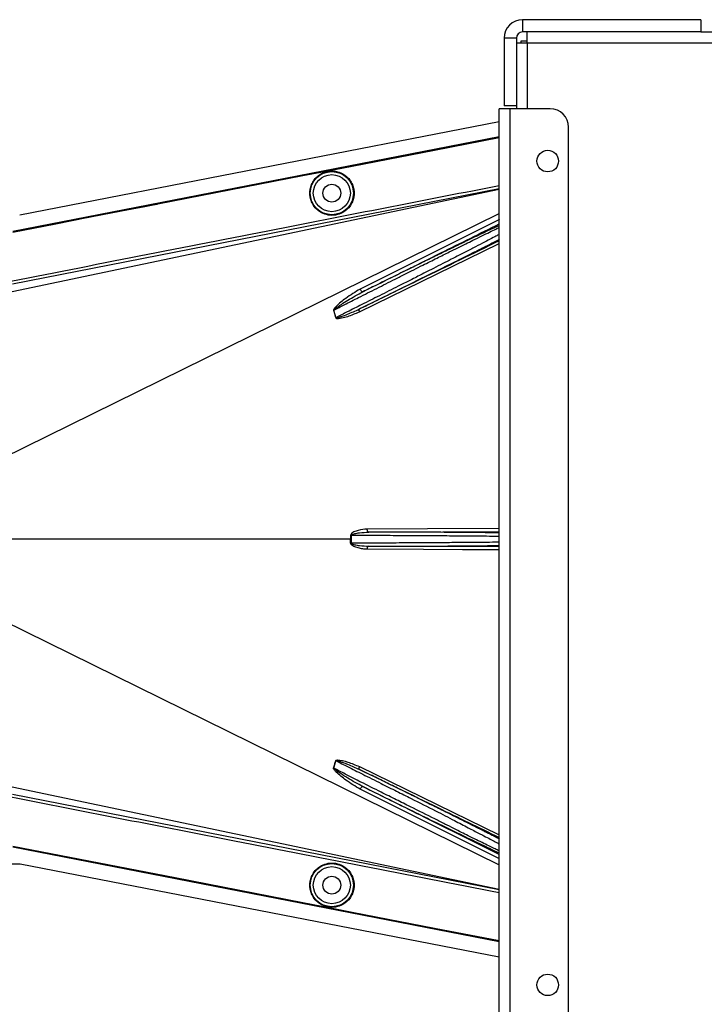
# Model space of a CAD drawing. Header units: inches. Extents: x -3977 to 448, y -4288 to 2176.
# Tile 125 of 206: x -3905 to -3793, y -569 to -409. Entities that reach past the tile are written whole.
import ezdxf

# ---------------------------------------------------------------- set-up
doc = ezdxf.new("R2010")
doc.units = ezdxf.units.IN
doc.header["$MEASUREMENT"] = 0

msp = doc.modelspace()

# ---------------------------------------------------------------- linework, layer by layer
at = {"color": 7, "linetype": 'Continuous', "lineweight": 25}
for p, q in [((-3823.09, -408.922), (-3823.09, -410.922)), ((-3794.09, -408.922), (-3823.09, -408.922)), ((-3794.09, -408.922), (-3794.09, -410.922)), ((-3794.09, -410.922), (-3823.09, -410.922)), ((-3822.34, -412.672), (-3822.34, -410.922)), ((-3794.09, -410.922), (-3792.34, -410.922)), ((-3824.09, -411.922), (-3826.09, -411.922)), ((-3826.09, -411.922), (-3826.09, -422.922)), ((-3824.09, -411.922), (-3824.09, -422.922)), ((-3824.09, -412.672), (-3822.34, -412.672)), ((-3823.34, -412.422), (-3823.34, -412.672)), ((-3822.34, -412.422), (-3823.34, -412.422)), ((-3826.89, -708.422), (-3826.89, -423.422)), ((-3825.09, -423.422), (-3826.89, -423.422)), ((-3824.09, -422.922), (-3826.09, -422.922)), ((-3825.09, -708.422), (-3825.09, -423.422)), ((-3818.59, -423.422), (-3825.09, -423.422)), ((-3824.09, -422.922), (-3824.09, -423.422)), ((-3815.59, -705.422), (-3815.59, -426.422))]:
    msp.add_line(p, q, dxfattribs=at)
at = {"color": 8, "linetype": 'Continuous', "lineweight": 25}
for q in [(-3822.34, -423.422), (-3792.34, -412.672)]:
    msp.add_line((-3822.34, -412.672), q, dxfattribs=at)
at = {"color": 2, "linetype": 'Continuous', "lineweight": 25}
for p, q in [((-3904.832, -440.656), (-3826.89, -425.489)), ((-3850.795, -432.776), (-3850.803, -432.733)), ((-3858.784, -434.331), (-3858.792, -434.288)), ((-3906.063, -453.124), (-3826.89, -436.469)), ((-3826.89, -436.428), (-3906.012, -451.94)), ((-3907.656, -480.241), (-3826.89, -440.46)), ((-3826.822, -441.441), (-3849.487, -452.734)), ((-3849.619, -456.439), (-3826.89, -445.349)), ((-3853.419, -457.378), (-3853.784, -456.173)), ((-3850.914, -492.791), (-3846.091, -492.786)), ((-3851.032, -493.422), (-3908.089, -493.422)), ((-3851.032, -493.422), (-3850.914, -493.422)), ((-3846.091, -494.058), (-3850.914, -494.053)), ((-3907.656, -506.602), (-3826.89, -546.384)), ((-3853.784, -530.671), (-3853.419, -529.466)), ((-3849.619, -530.405), (-3826.89, -541.495)), ((-3906.063, -533.719), (-3826.89, -550.374)), ((-3906.012, -534.904), (-3826.89, -550.416)), ((-3826.822, -545.403), (-3849.487, -534.11)), ((-3906.872, -546.235), (-3904.742, -546.204)), ((-3904.742, -546.205), (-3826.89, -561.355)), ((-3858.784, -552.513), (-3858.792, -552.556)), ((-3850.795, -554.068), (-3850.803, -554.111))]:
    msp.add_line(p, q, dxfattribs=at)
at = {"color": 2, "linetype": 'Continuous', "lineweight": 25, "flags": 128}
for points in [[(-3905.961, -443.314), (-3861.651, -434.694), (-3826.89, -427.927)], [(-3905.955, -443.345), (-3861.661, -434.727), (-3826.89, -427.958)], [(-3850.803, -432.733), (-3837.395, -430.123), (-3826.89, -428.077)], [(-3826.89, -428.122), (-3840.26, -430.725), (-3850.795, -432.776)], [(-3858.792, -434.288), (-3854.318, -433.417), (-3850.803, -432.733)], [(-3850.795, -432.776), (-3855.269, -433.647), (-3858.784, -434.331)], [(-3905.961, -443.464), (-3899.248, -442.159), (-3893.648, -441.069), (-3889.16, -440.197), (-3886.525, -439.684), (-3884.516, -439.293), (-3883.133, -439.024), (-3882.507, -438.902), (-3882.405, -438.883), (-3882.383, -438.878), (-3882.378, -438.877), (-3882.377, -438.877), (-3882.377, -438.877), (-3882.377, -438.877), (-3882.377, -438.877), (-3882.377, -438.877), (-3882.377, -438.877), (-3882.377, -438.877), (-3882.377, -438.877), (-3882.377, -438.877), (-3882.376, -438.877), (-3858.792, -434.288)], [(-3858.784, -434.331), (-3885.198, -439.471), (-3905.952, -443.508)], [(-3849.039, -453.17), (-3849.086, -453.179), (-3849.141, -453.166), (-3849.202, -453.132), (-3849.265, -453.079), (-3849.328, -453.009), (-3849.388, -452.925), (-3849.442, -452.832), (-3849.487, -452.734)], [(-3849.611, -455.979), (-3849.64, -456.003), (-3849.662, -456.039), (-3849.676, -456.086), (-3849.681, -456.144), (-3849.678, -456.21), (-3849.666, -456.283), (-3849.646, -456.36), (-3849.619, -456.439)], [(-3826.89, -491.685), (-3838.548, -491.74), (-3848.337, -491.787)], [(-3850.914, -492.791), (-3850.93, -492.791), (-3850.945, -492.791), (-3850.96, -492.791), (-3850.975, -492.791), (-3850.99, -492.791), (-3851.004, -492.791), (-3851.019, -492.791), (-3851.033, -492.791)], [(-3848.098, -492.287), (-3848.144, -492.276), (-3848.189, -492.247), (-3848.23, -492.201), (-3848.266, -492.139), (-3848.296, -492.063), (-3848.318, -491.977), (-3848.332, -491.884), (-3848.337, -491.787)], [(-3848.098, -492.287), (-3836.054, -492.229), (-3826.89, -492.186)], [(-3851.033, -494.052), (-3851.019, -494.053), (-3851.004, -494.053), (-3850.99, -494.053), (-3850.975, -494.053), (-3850.96, -494.053), (-3850.945, -494.053), (-3850.93, -494.053), (-3850.914, -494.053)], [(-3848.337, -495.057), (-3848.332, -494.96), (-3848.318, -494.866), (-3848.296, -494.78), (-3848.266, -494.705), (-3848.23, -494.643), (-3848.189, -494.596), (-3848.144, -494.567), (-3848.098, -494.557)], [(-3826.89, -494.658), (-3838.635, -494.602), (-3848.098, -494.557)], [(-3826.89, -495.159), (-3832.828, -495.131), (-3839.17, -495.1), (-3848.337, -495.057)], [(-3849.619, -530.405), (-3849.646, -530.484), (-3849.666, -530.561), (-3849.678, -530.633), (-3849.681, -530.699), (-3849.676, -530.757), (-3849.662, -530.805), (-3849.64, -530.841), (-3849.611, -530.864)], [(-3849.487, -534.11), (-3849.442, -534.012), (-3849.388, -533.918), (-3849.328, -533.835), (-3849.265, -533.764), (-3849.202, -533.711), (-3849.141, -533.677), (-3849.086, -533.665), (-3849.039, -533.674)], [(-3905.961, -543.379), (-3879.546, -548.517), (-3858.792, -552.556)], [(-3826.89, -558.917), (-3871.146, -550.302), (-3905.961, -543.529)], [(-3826.89, -558.885), (-3871.153, -550.269), (-3905.955, -543.499)], [(-3905.952, -543.336), (-3879.538, -548.474), (-3858.784, -552.513)], [(-3858.784, -552.513), (-3854.31, -553.383), (-3850.795, -554.068)], [(-3858.792, -552.556), (-3854.318, -553.427), (-3850.803, -554.111)], [(-3850.803, -554.111), (-3837.395, -556.721), (-3826.89, -558.767)], [(-3850.795, -554.068), (-3837.387, -556.678), (-3826.89, -558.722)]]:
    msp.add_lwpolyline(points, dxfattribs=at)
at = {"color": 7, "linetype": 'Continuous', "lineweight": 25}
for centre in [(-3818.99, -431.922), (-3818.99, -565.922)]:
    msp.add_circle(centre, 1.75, dxfattribs=at)
at = {"color": 2, "linetype": 'Continuous', "lineweight": 25}
for centre, radius in [((-3854.091, -437.142), 3.509), ((-3854.091, -437.142), 3.012), ((-3854.091, -437.142), 1.45), ((-3854.091, -549.701), 3.509), ((-3854.091, -549.701), 3.012), ((-3854.091, -549.701), 1.45)]:
    msp.add_circle(centre, radius, dxfattribs=at)
at = {"color": 7, "linetype": 'Continuous', "lineweight": 25}
for centre, radius, start, end in [((-3823.09, -411.922), 3, 90, 180), ((-3823.09, -411.922), 1, 90, 180), ((-3818.59, -426.422), 3, 0, 90)]:
    msp.add_arc(centre, radius, start, end, dxfattribs=at)
at = {"color": 2, "linetype": 'Continuous', "lineweight": 25}
for centre, radius, start, end in [((-3852.708, -458.832), 2.868, 112.02204, 112.7694), ((-3852.298, -461.168), 3.952, 106.4795, 107.15605), ((-3852.298, -525.676), 3.952, 252.84395, 253.5205), ((-3852.708, -528.012), 2.868, 247.2306, 247.97796)]:
    msp.add_arc(centre, radius, start, end, dxfattribs=at)
for points, knots in [([(-3857.674, -437.142), (-3857.662, -436.924), (-3857.637, -436.449), (-3857.407, -435.701), (-3856.959, -434.915), (-3856.23, -434.19), (-3855.234, -433.665), (-3854.07, -433.472), (-3852.905, -433.665), (-3851.909, -434.19), (-3851.18, -434.915), (-3850.733, -435.701), (-3850.502, -436.449), (-3850.477, -436.924), (-3850.465, -437.142)], [0, 0, 0, 0, 0.0563094, 0.122835, 0.200993, 0.2913236, 0.3924071, 0.5, 0.6075929, 0.7086764, 0.799007, 0.877165, 0.9436906, 1, 1, 1, 1]), ([(-3906.255, -451.448), (-3891.415, -448.531), (-3864.963, -443.33), (-3838.505, -438.158), (-3826.89, -435.887)], [0, 0, 0, 0, 0.5610005, 1, 1, 1, 1]), ([(-3850.465, -437.142), (-3850.477, -437.36), (-3850.502, -437.836), (-3850.733, -438.583), (-3851.18, -439.369), (-3851.909, -440.095), (-3852.905, -440.619), (-3854.07, -440.812), (-3855.234, -440.619), (-3856.23, -440.095), (-3856.959, -439.369), (-3857.407, -438.583), (-3857.637, -437.836), (-3857.662, -437.36), (-3857.674, -437.142)], [0, 0, 0, 0, 0.0563094, 0.122835, 0.200993, 0.2913236, 0.3924071, 0.5, 0.6075929, 0.7086764, 0.799007, 0.877165, 0.9436906, 1, 1, 1, 1]), ([(-3853.784, -456.173), (-3853.212, -455.88), (-3851.89, -455.204), (-3849.556, -454.018), (-3846.779, -452.621), (-3844.23, -451.336), (-3842.224, -450.327), (-3840.727, -449.572), (-3838.991, -448.702), (-3837.04, -447.726), (-3835.146, -446.779), (-3833.597, -446.01), (-3832.317, -445.376), (-3830.454, -444.456), (-3828.751, -443.616), (-3827.456, -442.991), (-3827.056, -442.803), (-3826.89, -442.726)], [0, 0, 0, 0, 0.0557971, 0.1290266, 0.2196819, 0.3120848, 0.3631435, 0.4059713, 0.4530245, 0.5290433, 0.5979208, 0.6491742, 0.6988049, 0.7468443, 0.8814757, 0.9510725, 1, 1, 1, 1]), ([(-3849.039, -453.17), (-3844.808, -451.064), (-3837.426, -447.391), (-3830.042, -443.716), (-3826.89, -442.148)], [0, 0, 0, 0, 0.5731695, 1, 1, 1, 1]), ([(-3826.89, -442.395), (-3827.034, -442.461), (-3827.24, -442.557), (-3827.519, -442.688), (-3827.644, -442.747), (-3827.699, -442.773), (-3827.739, -442.792), (-3827.849, -442.844), (-3828.245, -443.031), (-3828.959, -443.37), (-3829.907, -443.824), (-3830.815, -444.26), (-3831.697, -444.685), (-3832.64, -445.141), (-3833.644, -445.628), (-3835.086, -446.328), (-3836.897, -447.209), (-3839.17, -448.319), (-3841.579, -449.498), (-3844.21, -450.79), (-3846.753, -452.042), (-3848.345, -452.827), (-3849.039, -453.17)], [0, 0, 0, 0, 0.0441158, 0.0631494, 0.0706998, 0.0749225, 0.0762757, 0.0802267, 0.1010313, 0.1668896, 0.225724, 0.270379, 0.3151425, 0.3605531, 0.4066245, 0.4529883, 0.5500771, 0.6312025, 0.7209691, 0.8241315, 0.9232766, 1, 1, 1, 1]), ([(-3826.89, -443.854), (-3827.05, -443.94), (-3827.432, -444.146), (-3828.354, -444.631), (-3829.601, -445.283), (-3831.101, -446.058), (-3832.801, -446.933), (-3834.467, -447.789), (-3836.071, -448.608), (-3837.494, -449.333), (-3839.077, -450.138), (-3840.973, -451.109), (-3843.461, -452.367), (-3846.293, -453.794), (-3849.075, -455.192), (-3851.438, -456.381), (-3852.81, -457.071), (-3853.419, -457.378)], [0, 0, 0, 0, 0.0482365, 0.1152897, 0.1842348, 0.2563186, 0.3260132, 0.3959118, 0.4455931, 0.4977478, 0.5420368, 0.603285, 0.6817737, 0.776956, 0.8661493, 0.9404978, 1, 1, 1, 1]), ([(-3849.611, -455.979), (-3848.636, -455.501), (-3846.549, -454.475), (-3843.435, -452.94), (-3840.439, -451.458), (-3837.429, -449.965), (-3834.483, -448.499), (-3831.965, -447.239), (-3829.843, -446.172), (-3828.119, -445.299), (-3827.222, -444.838), (-3826.811, -444.627)], [0, 0, 0, 0, 0.1075139, 0.2303747, 0.3399795, 0.4407806, 0.5761129, 0.698189, 0.7797257, 0.8989882, 1, 1, 1, 1]), ([(-3826.89, -444.905), (-3831.121, -446.967), (-3838.696, -450.659), (-3846.268, -454.35), (-3849.611, -455.979)], [0, 0, 0, 0, 0.558469, 1, 1, 1, 1]), ([(-3849.487, -452.734), (-3850.279, -453.217), (-3851.644, -454.05), (-3853.033, -455.182), (-3853.658, -455.855), (-3853.788, -456.067), (-3853.817, -456.145), (-3853.821, -456.173), (-3853.819, -456.183), (-3853.818, -456.187)], [0, 0, 0, 0, 0.5029861, 0.8674561, 0.9562554, 0.986531, 0.994753, 0.9981691, 1, 1, 1, 1]), ([(-3853.784, -456.173), (-3853.784, -456.171), (-3853.785, -456.166), (-3853.785, -456.157), (-3853.78, -456.139), (-3853.72, -456.055), (-3853.587, -455.955), (-3853.368, -455.784), (-3853.023, -455.544), (-3852.395, -455.125), (-3851.072, -454.277), (-3849.875, -453.625), (-3849.039, -453.17)], [0, 0, 0, 0, 0.0010741, 0.0021709, 0.0045573, 0.0104098, 0.0556879, 0.0929528, 0.1604429, 0.2818086, 0.4986546, 1, 1, 1, 1]), ([(-3853.818, -456.187), (-3853.746, -456.409), (-3853.616, -456.807), (-3853.51, -457.213), (-3853.464, -457.391)], [0, 0, 0, 0, 0.5599586, 1, 1, 1, 1]), ([(-3853.464, -457.391), (-3853.455, -457.413), (-3853.436, -457.456), (-3853.354, -457.498), (-3853.205, -457.513), (-3852.907, -457.505), (-3852.326, -457.402), (-3851.182, -457.11), (-3850.244, -456.707), (-3849.619, -456.439)], [0, 0, 0, 0, 0.0152758, 0.0305323, 0.0634754, 0.1262277, 0.2512207, 0.5011926, 1, 1, 1, 1]), ([(-3853.419, -457.378), (-3853.419, -457.381), (-3853.418, -457.386), (-3853.413, -457.394), (-3853.407, -457.4), (-3853.388, -457.41), (-3853.328, -457.415), (-3853.192, -457.393), (-3852.907, -457.321), (-3852.34, -457.134), (-3851.208, -456.714), (-3850.249, -456.273), (-3849.611, -455.98)], [0, 0, 0, 0, 0.0020234, 0.0039613, 0.0059873, 0.008217, 0.0197297, 0.050125, 0.1118242, 0.2383477, 0.493618, 1, 1, 1, 1]), ([(-3848.337, -491.787), (-3848.828, -491.826), (-3849.567, -491.885), (-3850.402, -492.174), (-3850.782, -492.403), (-3850.986, -492.582), (-3851.017, -492.722), (-3851.033, -492.791)], [0, 0, 0, 0, 0.4983599, 0.7494053, 0.8749278, 0.9384803, 1, 1, 1, 1]), ([(-3851.033, -492.791), (-3851.033, -492.909), (-3851.032, -493.119), (-3851.032, -493.329), (-3851.032, -493.422)], [0, 0, 0, 0, 0.56, 1, 1, 1, 1]), ([(-3850.914, -492.791), (-3850.913, -492.782), (-3850.911, -492.763), (-3850.89, -492.727), (-3850.726, -492.594), (-3850.275, -492.5), (-3849.372, -492.329), (-3848.607, -492.304), (-3848.098, -492.287)], [0, 0, 0, 0, 0.0089156, 0.0183587, 0.040761, 0.2203798, 0.4805661, 1, 1, 1, 1]), ([(-3850.914, -493.422), (-3850.914, -493.304), (-3850.914, -493.094), (-3850.914, -492.884), (-3850.914, -492.791)], [0, 0, 0, 0, 0.56, 1, 1, 1, 1]), ([(-3826.89, -492.403), (-3827.034, -492.399), (-3827.257, -492.394), (-3827.578, -492.388), (-3827.738, -492.385), (-3827.802, -492.384), (-3827.833, -492.383), (-3827.979, -492.381), (-3828.259, -492.376), (-3828.7, -492.37), (-3829.172, -492.364), (-3829.698, -492.357), (-3830.401, -492.349), (-3831.355, -492.34), (-3832.502, -492.33), (-3833.691, -492.322), (-3835.103, -492.313), (-3836.7, -492.305), (-3838.567, -492.298), (-3840.233, -492.293), (-3842.067, -492.289), (-3844.009, -492.286), (-3846.11, -492.285), (-3847.478, -492.286), (-3848.098, -492.287)], [0, 0, 0, 0, 0.0473413, 0.0736066, 0.083485, 0.0876104, 0.0894696, 0.0911932, 0.1231599, 0.1551202, 0.1870751, 0.2190251, 0.2558284, 0.3138028, 0.378261, 0.4321513, 0.4844626, 0.5705271, 0.6369885, 0.712239, 0.7663222, 0.8473546, 0.9308392, 1, 1, 1, 1]), ([(-3846.091, -492.786), (-3844.782, -492.793), (-3842.164, -492.808), (-3838.387, -492.83), (-3834.909, -492.853), (-3831.852, -492.875), (-3829.373, -492.898), (-3827.66, -492.917), (-3827.106, -492.929), (-3826.89, -492.934)], [0, 0, 0, 0, 0.15072163, 0.30144327, 0.4521649, 0.60288654, 0.75360817, 0.9043298, 1, 1, 1, 1]), ([(-3851.033, -494.052), (-3851.033, -493.935), (-3851.033, -493.725), (-3851.032, -493.514), (-3851.032, -493.422)], [0, 0, 0, 0, 0.5599984, 1, 1, 1, 1]), ([(-3848.337, -495.057), (-3848.583, -495.046), (-3849.076, -495.025), (-3849.69, -494.894), (-3850.166, -494.747), (-3850.514, -494.601), (-3850.771, -494.453), (-3850.931, -494.301), (-3851.014, -494.189), (-3851.027, -494.097), (-3851.033, -494.052)], [0, 0, 0, 0, 0.24942577, 0.49814651, 0.63131575, 0.74845402, 0.87381239, 0.91911672, 0.9603769, 1, 1, 1, 1]), ([(-3850.914, -494.053), (-3850.914, -493.935), (-3850.914, -493.725), (-3850.914, -493.514), (-3850.914, -493.422)], [0, 0, 0, 0, 0.56, 1, 1, 1, 1]), ([(-3850.914, -494.053), (-3850.913, -494.062), (-3850.911, -494.081), (-3850.889, -494.117), (-3850.821, -494.174), (-3850.639, -494.251), (-3850.229, -494.364), (-3849.366, -494.507), (-3848.606, -494.537), (-3848.099, -494.557)], [0, 0, 0, 0, 0.0089627, 0.0184522, 0.040975, 0.0975574, 0.2215224, 0.4810232, 1, 1, 1, 1]), ([(-3848.098, -494.557), (-3847.829, -494.557), (-3847.289, -494.558), (-3846.47, -494.558), (-3845.641, -494.558), (-3844.329, -494.557), (-3843.058, -494.556), (-3841.994, -494.554), (-3841.639, -494.554), (-3841.506, -494.553), (-3841.444, -494.553), (-3841.032, -494.552), (-3840.256, -494.551), (-3839.132, -494.547), (-3838.163, -494.544), (-3837.207, -494.54), (-3836.136, -494.536), (-3834.754, -494.528), (-3833.198, -494.519), (-3831.653, -494.507), (-3830.305, -494.494), (-3829.227, -494.481), (-3828.415, -494.47), (-3827.8, -494.46), (-3827.285, -494.451), (-3827.025, -494.444), (-3826.89, -494.441)], [0, 0, 0, 0, 0.0300156, 0.0604248, 0.0912274, 0.1224229, 0.2066014, 0.233491, 0.2431309, 0.2469994, 0.2486957, 0.2502335, 0.2941513, 0.338059, 0.3819582, 0.4101529, 0.4547398, 0.515714, 0.5893869, 0.6686148, 0.7459431, 0.8118241, 0.8680717, 0.914365, 0.9558471, 1, 1, 1, 1]), ([(-3826.89, -493.91), (-3827.106, -493.914), (-3827.66, -493.927), (-3829.373, -493.946), (-3831.852, -493.969), (-3834.909, -493.991), (-3838.387, -494.013), (-3842.164, -494.036), (-3844.782, -494.051), (-3846.091, -494.058)], [0, 0, 0, 0, 0.0956702, 0.2463918, 0.3971135, 0.5478351, 0.6985567, 0.8492784, 1, 1, 1, 1]), ([(-3853.818, -530.657), (-3853.749, -530.445), (-3853.62, -530.048), (-3853.514, -529.642), (-3853.464, -529.453)], [0, 0, 0, 0, 0.5320089, 1, 1, 1, 1]), ([(-3853.464, -529.453), (-3853.461, -529.444), (-3853.455, -529.425), (-3853.429, -529.392), (-3853.344, -529.342), (-3852.678, -529.292), (-3851.404, -529.673), (-3850.246, -530.148), (-3849.619, -530.405)], [0, 0, 0, 0, 0.0062895, 0.0128488, 0.0284102, 0.0757073, 0.4997845, 1, 1, 1, 1]), ([(-3853.419, -529.466), (-3853.419, -529.463), (-3853.418, -529.458), (-3853.413, -529.45), (-3853.407, -529.444), (-3853.396, -529.438), (-3853.378, -529.433), (-3853.257, -529.426), (-3853.058, -529.486), (-3852.721, -529.581), (-3852.218, -529.756), (-3851.154, -530.154), (-3850.249, -530.57), (-3849.611, -530.864)], [0, 0, 0, 0, 0.002002, 0.0039182, 0.0059178, 0.0081145, 0.0132777, 0.0194868, 0.0994036, 0.1644525, 0.2820291, 0.4928409, 1, 1, 1, 1]), ([(-3853.419, -529.466), (-3852.789, -529.783), (-3851.37, -530.497), (-3848.916, -531.731), (-3847.089, -532.65), (-3846.091, -533.152)], [0, 0, 0, 0, 0.26571856, 0.59905503, 1, 1, 1, 1]), ([(-3849.487, -534.11), (-3850.275, -533.63), (-3851.632, -532.802), (-3853.022, -531.672), (-3853.669, -531.021), (-3853.805, -530.798), (-3853.825, -530.716), (-3853.824, -530.68), (-3853.82, -530.664), (-3853.818, -530.657)], [0, 0, 0, 0, 0.49871053, 0.85962412, 0.95470066, 0.98237053, 0.99206952, 0.9961825, 1, 1, 1, 1]), ([(-3849.039, -533.674), (-3849.874, -533.219), (-3851.132, -532.533), (-3852.52, -531.639), (-3853.203, -531.176), (-3853.533, -530.937), (-3853.685, -530.807), (-3853.754, -530.741), (-3853.779, -530.705), (-3853.785, -530.687), (-3853.785, -530.677), (-3853.784, -530.673), (-3853.784, -530.671)], [0, 0, 0, 0, 0.5009066, 0.755241, 0.8820707, 0.9446164, 0.9748532, 0.9894631, 0.9953788, 0.9977943, 0.9989073, 1, 1, 1, 1]), ([(-3846.091, -534.57), (-3847.181, -534.021), (-3849.146, -533.032), (-3851.718, -531.727), (-3853.163, -530.988), (-3853.784, -530.671)], [0, 0, 0, 0, 0.415954, 0.7493023, 1, 1, 1, 1]), ([(-3826.811, -542.217), (-3827.05, -542.094), (-3827.394, -541.917), (-3827.861, -541.678), (-3828.081, -541.566), (-3828.188, -541.512), (-3828.247, -541.482), (-3828.515, -541.345), (-3828.973, -541.113), (-3829.594, -540.799), (-3830.004, -540.592), (-3830.218, -540.484), (-3830.293, -540.446), (-3830.322, -540.431), (-3830.659, -540.262), (-3831.484, -539.846), (-3832.827, -539.173), (-3834.374, -538.4), (-3836.091, -537.544), (-3837.908, -536.641), (-3839.866, -535.67), (-3841.654, -534.784), (-3843.584, -533.83), (-3845.609, -532.832), (-3847.682, -531.812), (-3849.022, -531.153), (-3849.611, -530.864)], [0, 0, 0, 0, 0.0612189, 0.0880704, 0.1005426, 0.1065388, 0.1094768, 0.1123746, 0.159691, 0.195523, 0.2196359, 0.2272587, 0.2299562, 0.2314913, 0.2319099, 0.2834138, 0.3575026, 0.4213474, 0.4874233, 0.5724059, 0.6379681, 0.7128717, 0.7733539, 0.8517162, 0.9349551, 1, 1, 1, 1]), ([(-3849.611, -530.864), (-3845.356, -532.938), (-3837.784, -536.629), (-3830.209, -540.322), (-3826.89, -541.939)], [0, 0, 0, 0, 0.56194848, 1, 1, 1, 1]), ([(-3846.091, -533.152), (-3845.243, -533.578), (-3843.606, -534.401), (-3840.601, -535.897), (-3837.388, -537.513), (-3834.311, -539.111), (-3832.301, -540.171), (-3831.002, -540.836), (-3830.138, -541.28), (-3828.866, -541.934), (-3827.612, -542.585), (-3827.081, -542.878), (-3826.89, -542.983)], [0, 0, 0, 0, 0.1017255, 0.1964396, 0.3646609, 0.5050091, 0.6175958, 0.6698671, 0.7212359, 0.7717327, 0.9180818, 1, 1, 1, 1]), ([(-3849.039, -533.674), (-3847.691, -534.339), (-3844.993, -535.67), (-3840.959, -537.65), (-3837.102, -539.536), (-3833.488, -541.293), (-3830.347, -542.811), (-3828.007, -543.93), (-3827.21, -544.298), (-3826.89, -544.446)], [0, 0, 0, 0, 0.1470691, 0.2942244, 0.4413249, 0.5884811, 0.7425096, 0.8965522, 1, 1, 1, 1]), ([(-3826.89, -544.696), (-3830.949, -542.676), (-3838.333, -539.002), (-3845.715, -535.328), (-3849.039, -533.674)], [0, 0, 0, 0, 0.5496523, 1, 1, 1, 1]), ([(-3826.89, -544.108), (-3827.084, -544.016), (-3827.619, -543.763), (-3829.326, -542.936), (-3831.31, -541.972), (-3833.036, -541.107), (-3834.282, -540.473), (-3835.73, -539.739), (-3838.037, -538.578), (-3840.704, -537.254), (-3843.663, -535.789), (-3845.264, -534.986), (-3846.091, -534.57)], [0, 0, 0, 0, 0.0828469, 0.2288803, 0.3818909, 0.4370696, 0.498517, 0.5662656, 0.6403395, 0.8073374, 0.9004804, 1, 1, 1, 1]), ([(-3826.89, -550.956), (-3841.686, -548.064), (-3868.143, -542.892), (-3894.595, -537.689), (-3906.255, -535.395)], [0, 0, 0, 0, 0.5592139, 1, 1, 1, 1]), ([(-3857.674, -549.701), (-3857.662, -549.483), (-3857.637, -549.008), (-3857.407, -548.26), (-3856.959, -547.474), (-3856.23, -546.749), (-3855.234, -546.224), (-3854.07, -546.031), (-3852.905, -546.224), (-3851.909, -546.749), (-3851.18, -547.474), (-3850.733, -548.26), (-3850.502, -549.008), (-3850.477, -549.483), (-3850.465, -549.701)], [0, 0, 0, 0, 0.05630938, 0.12283496, 0.200993, 0.29132358, 0.3924071, 0.5, 0.6075929, 0.70867642, 0.799007, 0.87716504, 0.94369062, 1, 1, 1, 1]), ([(-3850.465, -549.701), (-3850.477, -549.919), (-3850.502, -550.395), (-3850.733, -551.142), (-3851.18, -551.928), (-3851.909, -552.654), (-3852.905, -553.178), (-3854.07, -553.371), (-3855.234, -553.178), (-3856.23, -552.654), (-3856.959, -551.928), (-3857.407, -551.142), (-3857.637, -550.395), (-3857.662, -549.919), (-3857.674, -549.701)], [0, 0, 0, 0, 0.0563094, 0.122835, 0.200993, 0.2913236, 0.3924071, 0.5, 0.6075929, 0.7086764, 0.799007, 0.877165, 0.9436906, 1, 1, 1, 1])]:
    msp.add_open_spline(points, degree=3, knots=knots, dxfattribs=at)

doc.saveas('drawing.dxf')
